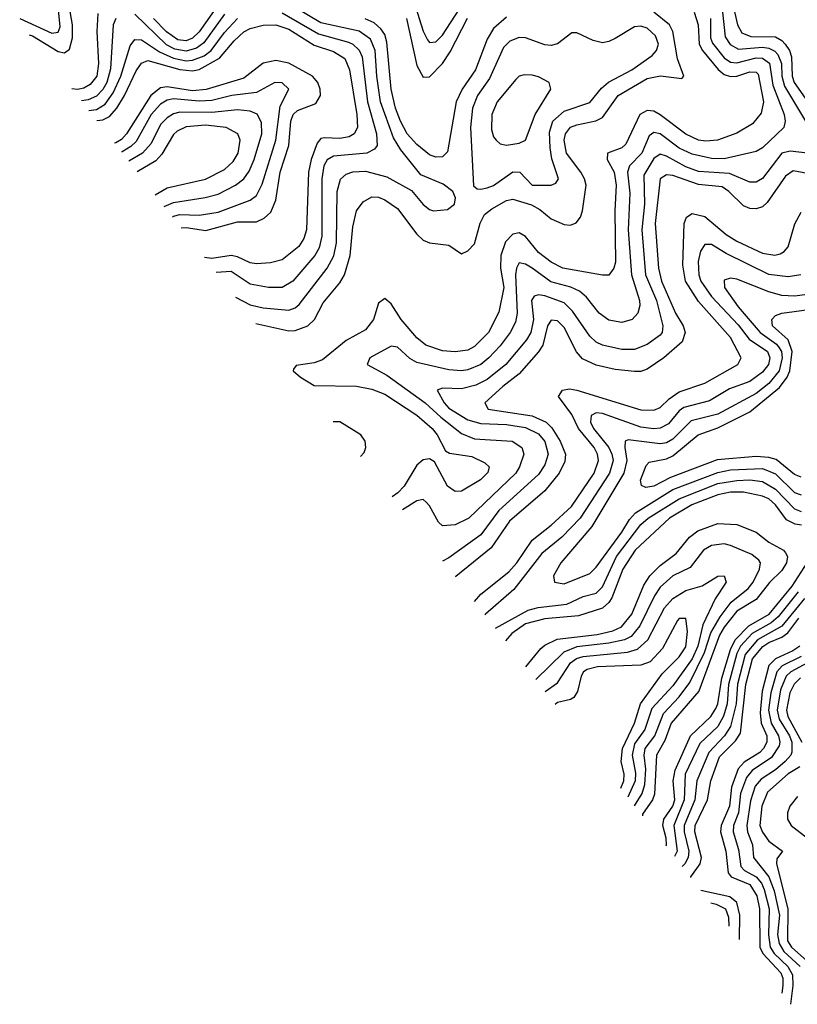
# Model space of a CAD drawing. Header units: inches. Extents: x 884549 to 1028252, y 526810 to 653624.
# Tile 229 of 256: x 903610 to 906038, y 602652 to 605726. Entities that reach past the tile are written whole.
import ezdxf

# ---------------------------------------------------------------- set-up
doc = ezdxf.new("R2010")
doc.units = ezdxf.units.IN
doc.header["$MEASUREMENT"] = 0
doc.layers.add('A9600', color=7, linetype='Continuous')

msp = doc.modelspace()

# ---------------------------------------------------------------- linework, layer by layer
at = {"layer": 'A9600', "color": 5}
for points, elevation in [([(903609.9, 605730), (903710, 605684.4), (903730, 605687.8), (903735.9, 605704.1), (903727.8, 605790)], 2860), ([(904283.8, 604859.6), (904330, 604836.2), (904370, 604826.5), (904450, 604819.4), (904470, 604826.3), (904482.8, 604837.2), (904570, 604950.6), (904591.3, 604988.7), (904599.6, 605030), (904601.8, 605190), (904611.9, 605228.1), (904630, 605244), (904650, 605250.9), (904690, 605253.3), (904756.2, 605236.2), (904833.4, 605193.4), (904870, 605149.5), (904890, 605133.8), (904902.4, 605130), (904946.2, 605133.8), (904967.6, 605150), (904971.2, 605170), (904962.5, 605190), (904932.5, 605212.5), (904862.3, 605242.3), (904800.1, 605320.1), (904777.2, 605357.2), (904737, 605470), (904724.8, 605550), (904719.7, 605630), (904705.5, 605665.5), (904670, 605691.1), (904550, 605716.3), (904430, 605789.5)], 2940), ([(904846.4, 605766.4), (904870.2, 605690.2), (904883.7, 605663.7), (904890, 605654.9), (904910, 605657), (904930, 605678.6), (905010, 605801.1)], 2860), ([(903639.5, 605679.6), (903650, 605675.9), (903730, 605626.7), (903750, 605622.9), (903765.5, 605634.5), (903775, 605670), (903774.6, 605710), (903764.1, 605770)], 2880), ([(904230, 605773.1), (904170, 605688.1), (904150, 605668.4), (904130, 605660.5), (904104, 605664), (904068.2, 605688.2), (904027.6, 605730)], 2920), ([(904347.7, 604778), (904450, 604754.9), (904470, 604755.4), (904510, 604770.5), (904530.2, 604789.8), (904558.1, 604841.9), (904610, 604904.5), (904624.3, 604930), (904641.8, 604990), (904650, 605079.3), (904661.9, 605130), (904682.6, 605157.4), (904710, 605173.4), (904730, 605172), (904750, 605164), (904790, 605136.8), (904850, 605056.3), (904870, 605037.8), (904890, 605029.6), (904950, 605022.1), (904990, 604994.9), (905010, 605004.9), (905030, 605026.6), (905048.5, 605091.5), (905062, 605118), (905084, 605136), (905130, 605161.7), (905150, 605166.2), (905207.9, 605147.9), (905234.2, 605134.2), (905270, 605104.4), (905310, 605086.8), (905330, 605085), (905348.1, 605091.9), (905361.2, 605110), (905367.5, 605130), (905378.8, 605210), (905373.9, 605230), (905362.2, 605250), (905317.5, 605310), (905310.2, 605350), (905314.6, 605370), (905330, 605390.4), (905350, 605398.5), (905409.7, 605410.3), (905430, 605421.5), (905478.7, 605490), (905570, 605542.9), (905611.1, 605551.1), (905677.4, 605542.6), (905684, 605550), (905664.1, 605604.1), (905650.2, 605690), (905638.9, 605710), (905590.3, 605750.3)], 2920), ([(905716.3, 605750), (905728.8, 605710), (905731.6, 605650), (905742.3, 605630), (905791, 605571), (905810, 605555.7), (905830, 605549.1), (905850, 605550.2), (905890, 605563.4), (905910, 605562.7), (905916, 605556), (905932.9, 605470), (905925.8, 605434.2), (905898.4, 605401.6), (905850, 605372.6), (905789.4, 605350.6), (905753.1, 605346.9), (905730, 605349.8), (905690, 605368.6), (905610, 605429.5), (905590, 605440.3), (905570, 605442.5), (905546.8, 605430), (905502.6, 605337.4), (905490, 605326.7), (905445.9, 605310), (905444.4, 605290), (905466.1, 605250), (905473.1, 605210), (905468.4, 605130), (905470.7, 604969.3), (905465.8, 604950), (905450, 604928.6), (905430, 604928.4), (905305.9, 604950), (905270, 604969.7), (905230, 604999.7), (905189.5, 605049.5), (905170, 605060.8), (905150, 605056.5), (905127.2, 605032.8), (905112.1, 604990), (905111.2, 604950), (905122.2, 604890), (905106.7, 604813.3), (905074, 604750), (905030, 604705.8), (905010, 604694.6), (904970, 604688.8), (904930, 604692.8), (904877.9, 604710), (904850, 604732.6), (904801, 604790), (904770, 604839), (904750, 604856.1), (904730, 604841.7), (904714.7, 604790), (904690, 604757.6), (904630, 604725), (904555.7, 604664.3), (904530, 604654.9), (904473.7, 604646.3), (904464.7, 604635.3), (904463.8, 604630), (904487.4, 604610), (904530, 604584.2), (904661.7, 604581.7), (904710, 604572.2), (904750, 604556.6), (904850, 604491.5), (904897.7, 604450), (904913.2, 604430), (904939.7, 604379.7), (904952.4, 604372.4), (905022.1, 604362.1), (905062.9, 604342.9), (905076.2, 604330), (905072.4, 604312.4), (905049, 604290), (904990, 604254.3), (904970, 604253.4), (904946.3, 604270), (904905.9, 604345.9), (904890, 604355), (904870, 604352.4), (904850, 604335.7), (904810.6, 604270), (904791.2, 604248.8), (904773.3, 604236.2)], 2880), ([(905805, 605750), (905813, 605673), (905828.5, 605648.5), (905854.7, 605634.7), (905930, 605640.5), (905950, 605637.8), (905968.5, 605628.5), (905978, 605617.9), (905988.6, 605590), (905989.8, 605550), (905998.5, 605518.5), (906070, 605399.5)], 2840), ([(905838.5, 605770), (905851.2, 605710), (905865.6, 605685.6), (905893.8, 605673.8), (905970, 605672.6), (905990, 605661.8), (906000.8, 605650), (906013.9, 605630), (906020.2, 605610), (906022.5, 605550), (906028.7, 605530), (906070, 605471.1)], 2820), ([(903854.4, 605745.6), (903850.5, 605690), (903855.9, 605590), (903850.4, 605550), (903830, 605523.6), (903810, 605512.8), (903790, 605508.4), (903773, 605510.9)], 2920), ([(903910, 605730.5), (903902.3, 605710), (903893.4, 605573.4), (903882.1, 605530), (903870, 605508.2), (903850, 605487.7), (903824.1, 605475.9), (903802.8, 605473)], 2940), ([(903826.3, 605443.1), (903850, 605446.3), (903877.2, 605462.8), (903902.3, 605497.7), (903926.3, 605550), (903955.1, 605644.9), (903970, 605664.5), (903990, 605663.3), (904046.5, 605626.5), (904090, 605606), (904130, 605598.4), (904150, 605599.8), (904186.4, 605613.6), (904207.8, 605630), (904250, 605686.8), (904290, 605730.5)], 2960), ([(904250, 605743.6), (904185.4, 605654.6), (904162.3, 605637.7), (904130, 605628.2), (904094.4, 605634.4), (904068.3, 605648.3), (903970, 605743.3)], 2940), ([(904430, 605747.9), (904542.8, 605682.8), (904636.6, 605656.6), (904650.7, 605650), (904670, 605631.8), (904679.1, 605610), (904696.6, 605470), (904724.4, 605370), (904725.9, 605334.1), (904718.2, 605321.8), (904694, 605310), (904590, 605300.5), (904570, 605289.1), (904559.9, 605270), (904553.8, 605230), (904553.8, 605050), (904545.6, 605014.4), (904531.8, 604990), (904463.1, 604910), (904430, 604889.7), (904387.3, 604890), (904330, 604900.8), (904270, 604940.2), (904223.3, 604936.7)], 2960), ([(905130, 605734.3), (905090, 605699.1), (905070, 605665.6), (905033.1, 605570), (904991.5, 605510), (904973.4, 605470), (904945.8, 605314.2), (904930, 605297.8), (904910, 605296.7), (904890, 605304.9), (904850, 605337.1), (904820.4, 605370), (904798.7, 605410), (904784, 605450), (904770.4, 605510), (904756.8, 605656.8), (904750, 605679.9), (904738.3, 605698.3), (904716.5, 605716.5), (904688.9, 605728.9)], 2920), ([(905767.4, 605730), (905767.5, 605670), (905773.2, 605653.2), (905810, 605607.7), (905830, 605594.1), (905850, 605591.8), (905910, 605607.4), (905930, 605606.4), (905951.1, 605591.1), (905962.3, 605522.3), (905997.7, 605430), (906000.1, 605410), (905995.9, 605390), (905930, 605326.5), (905910, 605314.6), (905810, 605291.6), (905770, 605293), (905710, 605306.1), (905670, 605324.9), (905610, 605369.7), (905590, 605374), (905575.9, 605364.1), (905553.3, 605310), (905514.6, 605270), (905508.2, 605250), (905515, 605185), (905509.8, 605069.8), (905520.2, 604930), (905545.1, 604850), (905546.4, 604833.6), (905540.8, 604810), (905522.7, 604790), (905490, 604780.4), (905450, 604788.2), (905420.1, 604810), (905379.8, 604859.8), (905358.2, 604878.2), (905331.2, 604891.2), (905268.2, 604908.2), (905210, 604950.7), (905190, 604962.7), (905170, 604967.3), (905161, 604950), (905158, 604930), (905163.7, 604810), (905158.1, 604781.9), (905141.8, 604750), (905110, 604707.5), (905075.4, 604670), (905050, 604649.8), (905010, 604632.9), (904990, 604629.8), (904950, 604632.8), (904850, 604656), (904828.7, 604668.7), (904790, 604703.3), (904770, 604707.4), (904703.1, 604670), (904694.7, 604650), (904756.4, 604616.4), (904876.6, 604530), (904924.9, 604484.9), (904990, 604433.8), (905030, 604417.6), (905147.8, 604410), (905178.6, 604390), (905184.4, 604370), (905171.2, 604330), (905159.5, 604310), (905012.7, 604170), (904970, 604148.5), (904930, 604145.9), (904917.4, 604157.4), (904890, 604208.5), (904879.7, 604219.7), (904870, 604227.6), (904850, 604224.2), (904805.5, 604195.3)], 2860), ([(904818.4, 605730), (904850, 605583.1), (904870, 605546.5), (904890, 605547.7), (904930.4, 605589.6), (904954.1, 605625.9), (905008.5, 605731.5)], 2880), ([(903850.9, 605411.7), (903870, 605413.7), (903890, 605423.8), (903913.1, 605450), (903937.4, 605490), (903973.5, 605566.5), (903990, 605590.3), (904010, 605598.9), (904110, 605571.3), (904150, 605567.1), (904170, 605570.7), (904233.9, 605606.1), (904279.6, 605660.4), (904310, 605688.7), (904330, 605699.3), (904370, 605709), (904410, 605710), (904450, 605697), (904530, 605647.1), (904590, 605627.5), (904625.2, 605605.2), (904639.6, 605570), (904663.3, 605430), (904664.4, 605390), (904654.1, 605370), (904639, 605361), (904610, 605355.5), (904562.1, 605357.9), (904550, 605355.4), (904539.4, 605340.6), (904520.6, 605290), (904512.1, 605250), (904505.8, 605070), (904497.3, 605042.7), (904481.4, 605018.6), (904430, 604977), (904393.3, 604966.7), (904350, 604963.8), (904330, 604967), (904290, 604985.7), (904270, 604990.3), (904210, 604980.4), (904186.7, 604983.4)], 2980), ([(904410, 605598.6), (904369.8, 605590.2), (904310, 605544.3), (904191.9, 605508.1), (904150, 605504.6), (904070, 605516.5), (904050, 605513.8), (904019, 605490), (903943.8, 605370), (903927.4, 605352.6), (903910, 605342.3), (903906.2, 605341.1)], 3020), ([(904113.8, 605076.3), (904130, 605077.7), (904191.6, 605068.4), (904290, 605094.8), (904350, 605095.5), (904373.1, 605106.9), (904394.3, 605125.7), (904410, 605162.4), (904423.6, 605250), (904450, 605334), (904456.5, 605410), (904463.9, 605430), (904477.6, 605442.4), (904535.3, 605464.7), (904549.2, 605490), (904548.2, 605510), (904541, 605530), (904524.2, 605550), (904450, 605591.1), (904410, 605598.6)], 3020), ([(904406.5, 605530), (904350, 605499.6), (904272.8, 605490), (904210, 605474.5), (904170, 605472.1), (904090, 605478.9), (904070, 605475.2), (904050, 605463), (904020.2, 605430), (903974, 605346), (903957.3, 605330), (903930, 605313.8), (903928.1, 605313.1)], 3040), ([(904086.7, 605110.9), (904090, 605112.8), (904110, 605117.7), (904170, 605115.6), (904230, 605125.5), (904330, 605162.9), (904350, 605177.9), (904367.4, 605212.6), (904409.7, 605350), (904423.5, 605456.5), (904450.6, 605510), (904430, 605529.8), (904406.5, 605530)], 3040), ([(904290, 605444.9), (904210, 605436.9), (904110, 605437.9), (904090, 605432.6), (904070, 605419.9), (904050, 605398.7), (904020.4, 605339.6), (903993.9, 605310), (903950.4, 605284.7)], 3060), ([(904061.3, 605143.2), (904090, 605156.1), (904189, 605171), (904230, 605181.9), (904283.6, 605210), (904309.9, 605230), (904326.1, 605253.9), (904341.8, 605290), (904366.3, 605370), (904365.1, 605405.1), (904351.4, 605431.4), (904330, 605441.1), (904290, 605444.9)], 3060), ([(904190, 605397.2), (904130, 605391.7), (904101.8, 605378.2), (904090, 605368.2), (904053.4, 605306.6), (904034.7, 605285.3), (903976.9, 605250.9)], 3080), ([(904032.8, 605179.7), (904070, 605201.8), (904190, 605228.3), (904250, 605258.8), (904276.6, 605283.4), (904292.6, 605310), (904298.5, 605350), (904291.5, 605370), (904254.7, 605390), (904190, 605397.2)], 3080), ([(906070, 605309.7), (906015.9, 605315.9), (905990, 605310.1), (905930, 605231), (905910, 605219.1), (905890, 605219.1), (905826.2, 605246.2), (905730, 605252.6), (905690, 605266.8), (905630, 605300.3), (905610, 605306.6), (905590, 605292.9), (905558.8, 605241.2), (905561.7, 605150), (905552.7, 605070), (905564.6, 604930), (905598.8, 604850), (905618, 604770), (905616, 604750), (905610, 604741.1), (905570, 604711.7), (905530, 604696.4), (905490, 604696.6), (905430.4, 604710.4), (905410, 604719.4), (905390, 604737.9), (905336.3, 604816.3), (905310, 604842.4), (905250, 604863.9), (905230, 604867.7), (905216.9, 604863.1), (905208.3, 604850), (905214.2, 604790), (905205.9, 604750), (905193.2, 604726.8), (905128.5, 604650), (905070, 604603.3), (905034.7, 604585.3), (904990, 604573.4), (904930, 604575.9), (904913.5, 604570), (904935.2, 604530), (904950, 604512.9), (905010, 604477), (905050, 604465), (905130, 604462.1), (905190, 604453.4), (905230, 604433), (905249.5, 604409.5), (905260.2, 604370), (905250, 604336.6), (905230, 604306.5), (905106, 604194), (905050, 604118.2), (904950, 604046.3), (904930.7, 604036)], 2840), ([(906110, 605239.3), (906025.1, 605254.9), (906001.7, 605238.3), (905944.7, 605155.4), (905930, 605142.1), (905910, 605135.3), (905890, 605137), (905870, 605145.2), (905824.8, 605190), (905804, 605204), (905730, 605211.6), (905650, 605239.5), (905630, 605241.9), (905610.5, 605230), (905594.7, 605090), (905605.2, 604950), (905614.4, 604910), (905658.3, 604810), (905682.2, 604770), (905688.6, 604750), (905679.2, 604720.8), (905621.3, 604670), (905570, 604635.2), (905550, 604628.2), (905530, 604627.3), (905470, 604634.3), (905410, 604647.7), (905367.7, 604667.7), (905349.2, 604689.2), (905310, 604765), (905290, 604785.8), (905270, 604788.4), (905258.7, 604770), (905243.4, 604710), (905230.7, 604689.3), (905170, 604620.1), (905118.8, 604581.2), (905062.4, 604530), (905073.5, 604510), (905210, 604489.4), (905254.1, 604470), (905271.5, 604451.5), (905298.3, 604410), (905314.4, 604370), (905312.8, 604347.2), (905295.2, 604310), (905250, 604254.8), (905140.1, 604160), (905082.7, 604077.3), (904971.9, 603988.1), (904969.9, 603986.1)], 2820), ([(905030, 603909.7), (905050, 603932.8), (905138, 604002), (905162.3, 604030), (905210, 604101), (905270, 604148.1), (905333.5, 604206.5), (905404, 604310), (905417.3, 604350), (905414.7, 604370), (905404.5, 604390), (905354.9, 604450), (905333.8, 604493.8), (905292.6, 604550), (905305.1, 604570), (905326.8, 604573.2), (905350, 604569.5), (905550, 604508.6), (905590, 604506.8), (905610, 604515.5), (905637.8, 604542.2), (905670, 604564), (905750, 604591.1), (905852.6, 604650), (905863.2, 604670), (905830, 604734.5), (905730, 604846.8), (905689.3, 604910), (905680.6, 604959.4), (905685.4, 605090), (905692, 605110), (905710, 605121.2), (905750, 605112.3), (905815.9, 605055.9), (905850, 605034.5), (905930, 604997), (905968.4, 604991.6), (905985, 604995), (905997.9, 605002.1), (906010, 605017.1), (906030.9, 605089.1), (906050, 605125.8)], 2780), ([(906049.7, 604930), (906010, 604923.9), (905950, 604931.2), (905816.3, 604996.3), (905770, 605024), (905750, 605024.6), (905736.6, 605003.4), (905729.1, 604970.9), (905731, 604930), (905737.6, 604910), (905770, 604862.5), (905853.9, 604773.9), (905888.4, 604728.4), (905945.7, 604690), (905953.1, 604670), (905948.1, 604650), (905930, 604625.9), (905890, 604597), (905826.7, 604573.3), (905763.9, 604536.1), (905684.5, 604515.5), (905670, 604505), (905636, 604464), (905610, 604450.9), (905590, 604448.8), (905550, 604453.8), (905430, 604497.1), (905410, 604498.5), (905394.3, 604490), (905393.1, 604470), (905401.5, 604450), (905449.5, 604390), (905459.1, 604370), (905463.1, 604350), (905451.8, 604310), (905360.2, 604170), (905303.4, 604110), (905240.7, 604059.3), (905153, 603947), (905064.3, 603870), (905062.8, 603868)], 2760), ([(906070, 604868.7), (906030, 604862.9), (905990, 604865.6), (905950, 604876.1), (905850, 604916.2), (905830, 604919.7), (905810, 604913.5), (905811.4, 604890), (905854.2, 604830), (905922.9, 604750), (905973.4, 604713.4), (905982.2, 604702.2), (905988.7, 604690), (905990.9, 604670), (905982, 604630), (905950, 604590), (905910, 604559.4), (905790, 604494.5), (905706.6, 604473.4), (905650, 604416), (905630, 604404.9), (905610, 604401.6), (905510, 604414), (905501, 604410), (905499.6, 604390), (905506, 604350), (905496.9, 604310), (905396.7, 604143.3), (905300.1, 604030), (905277.3, 603990), (905279.7, 603970), (905310, 603964.7), (905390, 603996.7), (905410, 604016.6), (905490, 604125.9), (905513.9, 604166.1), (905533.1, 604186.9), (905650, 604259.2), (905790, 604312.5), (905830, 604320.5), (905930, 604325.4), (905970, 604308.2), (906030, 604250.2), (906050, 604242.2)], 2740), ([(906050, 604297.6), (906030, 604305.9), (905972.6, 604352.6), (905950, 604359.7), (905910, 604362), (905788, 604352), (905642.8, 604297.2), (905590, 604269.6), (905565.6, 604265.6), (905551.4, 604271.4), (905548.8, 604288.8), (905566, 604334), (905575.6, 604344.4), (905630, 604355.6), (905650, 604364.8), (905728.4, 604430), (905790, 604451.5), (905890, 604501.4), (905982.6, 604577.4), (906006.8, 604610), (906014.8, 604630), (906022.1, 604690), (906010, 604727), (905960.6, 604770), (905959, 604790), (905970, 604802.6), (905990, 604809.7), (906090, 604824)], 2720), ([(904674, 604362.6), (904685.6, 604374.4), (904691.4, 604390), (904688.9, 604410), (904675.1, 604430), (904610, 604470.7), (904589.4, 604470.2)], 2920), ([(905095.9, 603825.8), (905197.9, 603882.1), (905229.6, 603890.4), (905318.8, 603901.2), (905370, 603925.5), (905410, 603936), (905430, 603955.4), (905474.3, 604050), (905550.1, 604150), (905572.9, 604170), (905670, 604230.4), (905790, 604277.7), (905850, 604287.5), (905890, 604289.2), (905930, 604284), (905970, 604260.3), (906030, 604198.5), (906050, 604190.9)], 2760), ([(906052, 604148), (906031.3, 604151.3), (906005.1, 604165.1), (905970, 604211.3), (905950, 604230.2), (905930, 604239), (905870, 604250.9), (905830, 604250.7), (905790, 604242.7), (905709, 604211), (905639.4, 604170), (905531.7, 604070), (905493.2, 604010), (905459.3, 603920.7), (905450, 603906.1), (905430, 603889.2), (905355.2, 603864.8), (905250, 603855.4), (905190, 603840.1), (905146.9, 603810), (905126.9, 603786.4)], 2780), ([(905190.2, 603705.8), (905237.5, 603762.5), (905250, 603773.2), (905288.6, 603791.4), (905413.3, 603806.7), (905462, 603818), (905489.6, 603830.4), (905521.3, 603870), (905559.3, 603960.7), (905577.6, 603990), (905610, 604021.9), (905660.1, 604059.9), (905701.9, 604110), (905727.8, 604130), (905790, 604152.8), (905849.7, 604149.7), (905910, 604126), (905950, 604095.2), (905995.3, 604070), (906001.7, 604061.7), (906008.1, 604050), (906004.3, 604030), (905990, 604006.6), (905951.5, 603968.5), (905910, 603915.9), (905850, 603879.6), (905810.4, 603829.6), (905795.8, 603804.2), (905730.5, 603629.5), (905645, 603530), (905624.7, 603475.3), (905599, 603430), (905592, 603308), (905585.7, 603290), (905555.1, 603244.9), (905555.2, 603239.9)], 2820), ([(905530.1, 603271.9), (905554.2, 603310), (905562.4, 603337.6), (905565.5, 603385.5), (905559.8, 603430), (905562.9, 603450), (905593.2, 603490), (905620.4, 603559.6), (905670, 603612.1), (905703, 603657), (905749, 603750), (905768.4, 603811.6), (905797.9, 603862.1), (905832.2, 603907.8), (905885.3, 603950), (905901, 603970), (905920.7, 604010), (905923.9, 604030), (905918.5, 604038.5), (905896.7, 604056.7), (905830, 604084.2), (905810, 604089.2), (905770, 604084.7), (905745.6, 604070), (905703.9, 604016.1), (905650, 603989.3), (905610, 603954.3), (905592.5, 603927.5), (905546.9, 603833.1), (905519.5, 603800.5), (905498.4, 603790), (905450, 603779.4), (905350, 603767.9), (905309.1, 603750.9), (905221.7, 603665.7)], 2840), ([(905628.4, 603146.5), (905629.6, 603150), (905629, 603170), (905618.1, 603210), (905621.5, 603230), (905650, 603270), (905656.2, 603290), (905650.6, 603350), (905657.3, 603382.7), (905705.1, 603490), (905768.1, 603550), (905784.3, 603575.7), (905790.3, 603590), (905802.4, 603670), (905830, 603759.5), (905844.6, 603790), (905886.6, 603833.4), (905950.3, 603870), (906022.1, 603957.9), (906069.5, 604030.5)], 2780), ([(905250.8, 603628.5), (905290, 603655.4), (905330, 603717.8), (905348.5, 603731.5), (905370, 603737.5), (905508.4, 603751.6), (905539.6, 603760.4), (905571.5, 603790), (905624.1, 603890), (905650, 603919), (905690, 603944.2), (905741.1, 603958.9), (905790, 603988.9), (905810, 603989.6), (905816.3, 603970), (905782, 603918), (905742.9, 603837.1), (905727.4, 603770), (905710, 603730.4), (905650, 603646.2), (905584.5, 603575.5), (905562.3, 603510), (905530, 603464.9), (905522.8, 603430), (905533.2, 603373.2), (905531.8, 603350), (905509.5, 603298.2)], 2860), ([(906040.7, 603939.3), (905978.8, 603861.2), (905956.9, 603843.1), (905898, 603810), (905861.4, 603770), (905850, 603747), (905823.5, 603650), (905819.8, 603590), (905808.2, 603551.8), (905790, 603519.5), (905734.4, 603465.6), (905688.1, 603370), (905685.5, 603290), (905652.7, 603210), (905663, 603130), (905654.8, 603112.7)], 2760), ([(906061.4, 603918.6), (905990, 603832.3), (905914.2, 603790), (905876, 603744), (905851.3, 603651.3), (905847.3, 603590), (905830, 603518.9), (905810.7, 603490), (905762.1, 603437.9), (905724.3, 603350), (905718.7, 603290), (905685.6, 603210), (905685.6, 603190), (905699.6, 603130), (905697.9, 603110), (905687.1, 603090), (905678.8, 603082.1)], 2740), ([(905487.5, 603326.3), (905496.8, 603350), (905498, 603370), (905488.6, 603410), (905492.2, 603450), (905530.5, 603530), (905548.5, 603590), (905616.8, 603683.2), (905670, 603736.3), (905690, 603768), (905696, 603816), (905690, 603856.5), (905670, 603856.6), (905664.2, 603850), (905617, 603763), (905578.8, 603721.2), (905549.3, 603710.7), (905414.1, 603705.9), (905382.3, 603697.7), (905370.9, 603690), (905363.9, 603676.1), (905351.9, 603628.1), (905340.4, 603610), (905330, 603603), (905290, 603593.8), (905282.6, 603587.9)], 2880), ([(905705.6, 603047.9), (905706.1, 603050), (905734.7, 603090), (905739.2, 603110), (905718.5, 603190), (905719.5, 603210), (905758.5, 603290), (905768.2, 603350), (905795.4, 603424.6), (905845.6, 603474.4), (905861.4, 603498.6), (905878.2, 603650), (905898.4, 603730), (905930.8, 603769.2), (905950, 603781.9), (905990, 603798), (906008.4, 603811.6), (906042.8, 603857.2)], 2720), ([(906046.1, 603770), (906024.8, 603755.2), (905970, 603731), (905950, 603710), (905929, 603630), (905922.3, 603562.3), (905926.1, 603530), (905943.1, 603490), (905943.4, 603470), (905933.2, 603450), (905921.6, 603438.4), (905872.4, 603407.6), (905853.5, 603386.5), (905833.4, 603330), (905826.4, 603270), (905800.3, 603210), (905798.3, 603190), (905815.2, 603130), (905822.5, 603062.5), (905831.5, 603050), (905890, 603025.6), (905912.2, 602990), (905920.3, 602950), (905921.6, 602830), (905930.7, 602810), (905986.9, 602750), (905992.8, 602732.8), (905993.5, 602710), (905990.1, 602686)], 2680), ([(906050, 603738.2), (905991.2, 603708.9), (905974.5, 603690), (905956, 603624), (905948.8, 603570), (905956.8, 603530), (905980, 603490), (905984.4, 603470), (905981.7, 603458.3), (905957.6, 603422.4), (905897.9, 603382.1), (905879.8, 603360.2), (905861, 603310), (905854.6, 603250), (905839.6, 603210), (905838.4, 603190), (905855.1, 603135.1), (905862.4, 603082.4), (905873.1, 603070), (905910.1, 603050.1), (905926.4, 603030), (905935.3, 603010), (905950.7, 602950), (905948.1, 602868.1), (905953.7, 602830), (905966.6, 602810), (906009.2, 602770), (906023.9, 602743.9), (906025, 602710), (906017.3, 602651.6)], 2660), ([(906070, 603717.8), (906018, 603690), (906004, 603676), (905986.4, 603633.6), (905975.5, 603570), (905982.1, 603542.1), (906014.2, 603490), (906021.2, 603470), (906021.3, 603438.7), (906018.7, 603430), (906000.4, 603410), (905970, 603383.7), (905925.3, 603354.7), (905907.3, 603332.7), (905892.6, 603287.4), (905880.6, 603210), (905882.9, 603190), (905898.7, 603150), (905901.2, 603110), (905949.6, 603050), (905965.9, 603005.9), (905982.5, 602930), (905976.5, 602870), (905981.3, 602841.3), (905996.6, 602816.6), (906046.9, 602770)], 2640), ([(906048.6, 603671.4), (906028.4, 603651.6), (906015.2, 603624.8), (906004.5, 603570), (906009.3, 603550), (906052.8, 603470)], 2620), ([(906046.7, 603393.3), (906010, 603371.2), (905945.6, 603314.4), (905927.4, 603270), (905921.5, 603210), (905930, 603189.5), (905950, 603161.6), (905992.2, 603130), (905974.4, 603105.6), (905973.1, 603090), (906008.6, 602950), (906008.3, 602850), (906020.1, 602830), (906067.7, 602787.7)], 2620), ([(906039.1, 603300.9), (906015.4, 603270), (906008.1, 603250), (906007.5, 603230), (906019.7, 603210), (906070.4, 603170.4)], 2580), ([(905857.5, 602854), (905858.8, 602930), (905850, 602970), (905827.3, 602987.3), (905737.3, 603007.3)], 2720), ([(905768.1, 602968), (905784.6, 602964.6), (905814.1, 602950), (905823.8, 602923.8), (905824.8, 602895.6)], 2740)]:
    msp.add_lwpolyline(points, dxfattribs=dict(at, elevation=elevation))
for points, elevation in [([(905550, 605706), (905530, 605704), (905470, 605667.7), (905450, 605657.9), (905430, 605654.6), (905401, 605661), (905350, 605685.4), (905334.6, 605685.4), (905290, 605651.6), (905270, 605645.7), (905250, 605648), (905190, 605669.9), (905170, 605670.8), (905140.3, 605659.7), (905120.4, 605639.6), (905077.1, 605542.9), (905039.6, 605490), (905024.1, 605450), (905017.9, 605390), (905027.3, 605207.3), (905038.5, 605198.5), (905050, 605196.8), (905070, 605201.2), (905090, 605208.8), (905150, 605251.6), (905171.7, 605250), (905210, 605209.2), (905250, 605209.6), (905269.9, 605210.1), (905283.9, 605216.1), (905292.4, 605230), (905271.7, 605291.7), (905266.3, 605326.3), (905264.3, 605375.7), (905275.4, 605410), (905310, 605440.4), (905390, 605468.2), (905427.4, 605512.6), (905449.1, 605530.9), (905521.6, 605570), (905585.4, 605614.6), (905598.7, 605630), (905604.5, 605650), (905595.6, 605675.6), (905570, 605699.6)], 2940), ([(905185.5, 605554.5), (905170, 605549.8), (905159.9, 605540.1), (905101.2, 605470), (905084.5, 605430), (905083.9, 605383.9), (905090, 605360.8), (905097.7, 605350), (905110, 605338.6), (905130, 605334.8), (905170, 605340.8), (905190, 605350.2), (905219.5, 605430), (905268.2, 605510), (905263.9, 605530), (905230, 605547.8), (905210, 605552.8)], 2960)]:
    msp.add_lwpolyline(points, close=True, dxfattribs=dict(at, elevation=elevation))

doc.saveas('drawing.dxf')
